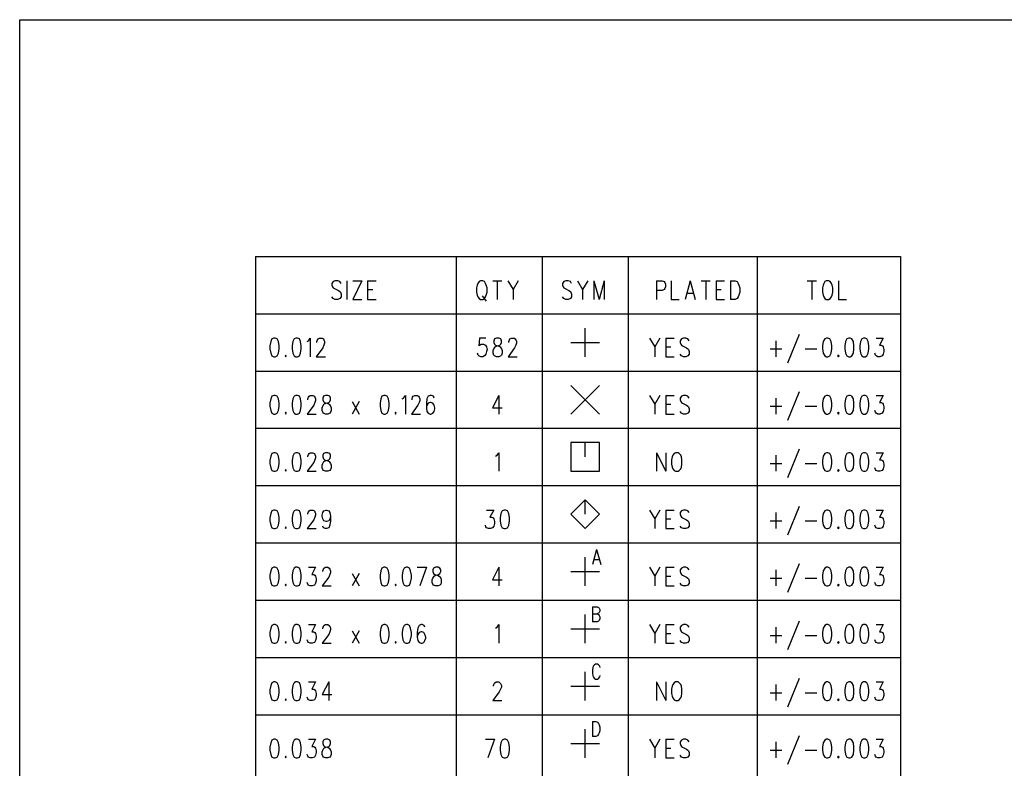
# Model space of a CAD drawing. Extents: x 11.9 to 28.1, y 10.8 to 21.2.
# Tile 4 of 26: x 11.9 to 16, y 18.1 to 21.2. Entities that reach past the tile are written whole.
import ezdxf

# ---------------------------------------------------------------- set-up
doc = ezdxf.new("R2010")
doc.units = 0
doc.header["$MEASUREMENT"] = 0
doc.layers.add('LAYNR1', color=2, linetype='Continuous')

msp = doc.modelspace()

# ---------------------------------------------------------------- linework, layer by layer
at = {"layer": 'LAYNR1'}
for points in [[(11.892, 21.199), (28.093, 21.199)], [(11.892, 10.799), (11.892, 21.199)], [(12.88, 20.208), (15.58, 20.208)], [(12.88, 20.208), (12.88, 15.168)], [(13.72, 20.208), (13.72, 15.168)], [(14.08, 20.208), (14.08, 15.168)], [(14.44, 20.208), (14.44, 15.168)], [(14.98, 20.208), (14.98, 15.168)], [(15.58, 20.208), (15.58, 15.168)], [(13.238, 20.095), (13.232, 20.103), (13.224, 20.106), (13.213, 20.106), (13.205, 20.103), (13.199, 20.095), (13.199, 20.088), (13.202, 20.08), (13.205, 20.076), (13.21, 20.073), (13.227, 20.065), (13.232, 20.061), (13.235, 20.058), (13.238, 20.05), (13.238, 20.039), (13.232, 20.031), (13.224, 20.028), (13.213, 20.028), (13.205, 20.031), (13.199, 20.039)], [(13.262, 20.106), (13.262, 20.028)], [(13.325, 20.106), (13.287, 20.028)], [(13.287, 20.106), (13.325, 20.106)], [(13.349, 20.106), (13.349, 20.028)], [(13.349, 20.106), (13.385, 20.106)], [(13.873, 20.106), (13.911, 20.106)], [(13.892, 20.106), (13.892, 20.028)], [(13.936, 20.106), (13.958, 20.069), (13.958, 20.028)], [(13.979, 20.106), (13.958, 20.069)], [(14.203, 20.095), (14.198, 20.103), (14.189, 20.106), (14.179, 20.106), (14.17, 20.103), (14.165, 20.095), (14.165, 20.088), (14.168, 20.08), (14.17, 20.076), (14.176, 20.073), (14.192, 20.065), (14.198, 20.061), (14.2, 20.058), (14.203, 20.05), (14.203, 20.039), (14.198, 20.031), (14.189, 20.028), (14.179, 20.028), (14.17, 20.031), (14.165, 20.039)], [(14.228, 20.106), (14.249, 20.069), (14.249, 20.028)], [(14.271, 20.106), (14.249, 20.069)], [(14.296, 20.106), (14.296, 20.028)], [(14.296, 20.106), (14.318, 20.028)], [(14.339, 20.106), (14.318, 20.028)], [(14.339, 20.106), (14.339, 20.028)], [(14.558, 20.106), (14.558, 20.028)], [(14.558, 20.106), (14.582, 20.106), (14.59, 20.103), (14.593, 20.099), (14.596, 20.091), (14.596, 20.08), (14.593, 20.073), (14.59, 20.069), (14.582, 20.065), (14.558, 20.065)], [(14.62, 20.106), (14.62, 20.028), (14.653, 20.028)], [(14.699, 20.106), (14.678, 20.028)], [(14.699, 20.106), (14.721, 20.028)], [(14.746, 20.106), (14.784, 20.106)], [(14.765, 20.106), (14.765, 20.028)], [(14.809, 20.106), (14.809, 20.028)], [(14.809, 20.106), (14.844, 20.106)], [(14.869, 20.106), (14.869, 20.028)], [(14.869, 20.106), (14.888, 20.106), (14.896, 20.103), (14.901, 20.095), (14.904, 20.088), (14.907, 20.076), (14.907, 20.058), (14.904, 20.046), (14.901, 20.039), (14.896, 20.031), (14.888, 20.028), (14.869, 20.028)], [(15.19, 20.106), (15.229, 20.106)], [(15.209, 20.106), (15.209, 20.028)], [(15.321, 20.106), (15.321, 20.028), (15.354, 20.028)], [(13.349, 20.069), (13.371, 20.069)], [(13.829, 20.043), (13.846, 20.02)], [(14.686, 20.054), (14.713, 20.054)], [(14.809, 20.069), (14.83, 20.069)], [(13.287, 20.028), (13.325, 20.028)], [(13.349, 20.028), (13.385, 20.028)], [(14.809, 20.028), (14.844, 20.028)], [(12.88, 19.968), (15.58, 19.968)], [(14.26, 19.788), (14.26, 19.908)], [(15.156, 19.881), (15.107, 19.761)], [(13.096, 19.851), (13.101, 19.855), (13.109, 19.866), (13.109, 19.788)], [(13.136, 19.848), (13.136, 19.851), (13.139, 19.859), (13.142, 19.863), (13.147, 19.866), (13.158, 19.866), (13.164, 19.863), (13.166, 19.859), (13.169, 19.851), (13.169, 19.844), (13.166, 19.836), (13.161, 19.825), (13.134, 19.788), (13.172, 19.788)], [(13.844, 19.866), (13.817, 19.866), (13.814, 19.833), (13.817, 19.836), (13.825, 19.84), (13.834, 19.84), (13.842, 19.836), (13.847, 19.829), (13.85, 19.818), (13.847, 19.81), (13.844, 19.799), (13.839, 19.791), (13.831, 19.788), (13.823, 19.788), (13.814, 19.791), (13.812, 19.795), (13.809, 19.803)], [(13.94, 19.848), (13.94, 19.851), (13.943, 19.859), (13.945, 19.863), (13.951, 19.866), (13.962, 19.866), (13.967, 19.863), (13.97, 19.859), (13.973, 19.851), (13.973, 19.844), (13.97, 19.836), (13.964, 19.825), (13.937, 19.788), (13.975, 19.788)], [(14.2, 19.848), (14.32, 19.848)], [(14.529, 19.866), (14.551, 19.829), (14.551, 19.788)], [(14.573, 19.866), (14.551, 19.829)], [(14.597, 19.866), (14.597, 19.788)], [(14.597, 19.866), (14.633, 19.866)], [(14.695, 19.855), (14.69, 19.863), (14.682, 19.866), (14.671, 19.866), (14.663, 19.863), (14.657, 19.855), (14.657, 19.848), (14.66, 19.84), (14.663, 19.836), (14.668, 19.833), (14.684, 19.825), (14.69, 19.821), (14.693, 19.818), (14.695, 19.81), (14.695, 19.799), (14.69, 19.791), (14.682, 19.788), (14.671, 19.788), (14.663, 19.791), (14.657, 19.799)], [(15.058, 19.855), (15.058, 19.788)], [(15.478, 19.866), (15.508, 19.866), (15.492, 19.836), (15.5, 19.836), (15.505, 19.833), (15.508, 19.829), (15.511, 19.818), (15.511, 19.81), (15.508, 19.799), (15.503, 19.791), (15.494, 19.788), (15.486, 19.788), (15.478, 19.791), (15.475, 19.795), (15.473, 19.803)], [(14.597, 19.829), (14.619, 19.829)], [(15.034, 19.821), (15.083, 19.821)], [(15.181, 19.821), (15.23, 19.821)], [(14.597, 19.788), (14.633, 19.788)], [(12.88, 19.728), (15.58, 19.728)], [(14.2, 19.548), (14.32, 19.668)], [(14.2, 19.668), (14.32, 19.548)], [(13.098, 19.608), (13.098, 19.611), (13.101, 19.619), (13.104, 19.623), (13.109, 19.626), (13.12, 19.626), (13.126, 19.623), (13.128, 19.619), (13.131, 19.611), (13.131, 19.604), (13.128, 19.596), (13.123, 19.585), (13.096, 19.548), (13.134, 19.548)], [(13.494, 19.611), (13.499, 19.615), (13.507, 19.626), (13.507, 19.548)], [(13.535, 19.608), (13.535, 19.611), (13.537, 19.619), (13.54, 19.623), (13.546, 19.626), (13.556, 19.626), (13.562, 19.623), (13.565, 19.619), (13.567, 19.611), (13.567, 19.604), (13.565, 19.596), (13.559, 19.585), (13.532, 19.548), (13.57, 19.548)], [(13.627, 19.615), (13.625, 19.623), (13.616, 19.626), (13.611, 19.626), (13.603, 19.623), (13.597, 19.611), (13.595, 19.593), (13.595, 19.574), (13.597, 19.559), (13.603, 19.551), (13.611, 19.548), (13.614, 19.548), (13.622, 19.551), (13.627, 19.559), (13.63, 19.57), (13.63, 19.574), (13.627, 19.585), (13.622, 19.593), (13.614, 19.596), (13.611, 19.596), (13.603, 19.593), (13.597, 19.585), (13.595, 19.574)], [(13.899, 19.626), (13.872, 19.574), (13.913, 19.574)], [(13.899, 19.626), (13.899, 19.548)], [(14.529, 19.626), (14.551, 19.589), (14.551, 19.548)], [(14.573, 19.626), (14.551, 19.589)], [(14.597, 19.626), (14.597, 19.548)], [(14.597, 19.626), (14.633, 19.626)], [(14.695, 19.615), (14.69, 19.623), (14.682, 19.626), (14.671, 19.626), (14.663, 19.623), (14.657, 19.615), (14.657, 19.608), (14.66, 19.6), (14.663, 19.596), (14.668, 19.593), (14.684, 19.585), (14.69, 19.581), (14.693, 19.578), (14.695, 19.57), (14.695, 19.559), (14.69, 19.551), (14.682, 19.548), (14.671, 19.548), (14.663, 19.551), (14.657, 19.559)], [(15.156, 19.641), (15.107, 19.521)], [(15.478, 19.626), (15.508, 19.626), (15.492, 19.596), (15.5, 19.596), (15.505, 19.593), (15.508, 19.589), (15.511, 19.578), (15.511, 19.57), (15.508, 19.559), (15.503, 19.551), (15.494, 19.548), (15.486, 19.548), (15.478, 19.551), (15.475, 19.555), (15.473, 19.563)], [(13.284, 19.6), (13.314, 19.548)], [(13.314, 19.6), (13.284, 19.548)], [(14.597, 19.589), (14.619, 19.589)], [(15.058, 19.615), (15.058, 19.548)], [(14.597, 19.548), (14.633, 19.548)], [(15.034, 19.581), (15.083, 19.581)], [(15.181, 19.581), (15.23, 19.581)], [(12.88, 19.488), (15.58, 19.488)], [(14.26, 19.368), (14.26, 19.428)], [(13.098, 19.368), (13.098, 19.371), (13.101, 19.379), (13.104, 19.383), (13.109, 19.386), (13.12, 19.386), (13.126, 19.383), (13.128, 19.379), (13.131, 19.371), (13.131, 19.364), (13.128, 19.356), (13.123, 19.345), (13.096, 19.308), (13.134, 19.308)], [(13.885, 19.371), (13.891, 19.375), (13.899, 19.386), (13.899, 19.308)], [(14.559, 19.386), (14.559, 19.308)], [(14.559, 19.386), (14.597, 19.308)], [(14.597, 19.386), (14.597, 19.308)], [(15.156, 19.401), (15.107, 19.281)], [(15.478, 19.386), (15.508, 19.386), (15.492, 19.356), (15.5, 19.356), (15.505, 19.353), (15.508, 19.349), (15.511, 19.338), (15.511, 19.33), (15.508, 19.319), (15.503, 19.311), (15.494, 19.308), (15.486, 19.308), (15.478, 19.311), (15.475, 19.315), (15.473, 19.323)], [(15.034, 19.341), (15.083, 19.341)], [(15.058, 19.375), (15.058, 19.308)], [(15.181, 19.341), (15.23, 19.341)], [(12.88, 19.248), (15.58, 19.248)], [(14.26, 19.128), (14.26, 19.188)], [(13.098, 19.128), (13.098, 19.131), (13.101, 19.139), (13.104, 19.143), (13.109, 19.146), (13.12, 19.146), (13.126, 19.143), (13.128, 19.139), (13.131, 19.131), (13.131, 19.124), (13.128, 19.116), (13.123, 19.105), (13.096, 19.068), (13.134, 19.068)], [(13.194, 19.12), (13.191, 19.109), (13.186, 19.101), (13.177, 19.098), (13.175, 19.098), (13.166, 19.101), (13.161, 19.109), (13.158, 19.12), (13.158, 19.124), (13.161, 19.135), (13.166, 19.143), (13.175, 19.146), (13.177, 19.146), (13.186, 19.143), (13.191, 19.135), (13.194, 19.12), (13.194, 19.101), (13.191, 19.083), (13.186, 19.071), (13.177, 19.068), (13.172, 19.068), (13.164, 19.071), (13.161, 19.079)], [(13.847, 19.146), (13.877, 19.146), (13.861, 19.116), (13.869, 19.116), (13.874, 19.113), (13.877, 19.109), (13.88, 19.098), (13.88, 19.09), (13.877, 19.079), (13.872, 19.071), (13.864, 19.068), (13.855, 19.068), (13.847, 19.071), (13.844, 19.075), (13.842, 19.083)], [(14.529, 19.146), (14.551, 19.109), (14.551, 19.068)], [(14.573, 19.146), (14.551, 19.109)], [(14.597, 19.146), (14.597, 19.068)], [(14.597, 19.146), (14.633, 19.146)], [(14.695, 19.135), (14.69, 19.143), (14.682, 19.146), (14.671, 19.146), (14.663, 19.143), (14.657, 19.135), (14.657, 19.128), (14.66, 19.12), (14.663, 19.116), (14.668, 19.113), (14.684, 19.105), (14.69, 19.101), (14.693, 19.098), (14.695, 19.09), (14.695, 19.079), (14.69, 19.071), (14.682, 19.068), (14.671, 19.068), (14.663, 19.071), (14.657, 19.079)], [(15.058, 19.135), (15.058, 19.068)], [(15.156, 19.161), (15.107, 19.041)], [(15.478, 19.146), (15.508, 19.146), (15.492, 19.116), (15.5, 19.116), (15.505, 19.113), (15.508, 19.109), (15.511, 19.098), (15.511, 19.09), (15.508, 19.079), (15.503, 19.071), (15.494, 19.068), (15.486, 19.068), (15.478, 19.071), (15.475, 19.075), (15.473, 19.083)], [(14.597, 19.109), (14.619, 19.109)], [(15.034, 19.101), (15.083, 19.101)], [(15.181, 19.101), (15.23, 19.101)], [(14.597, 19.068), (14.633, 19.068)], [(12.88, 19.008), (15.58, 19.008)], [(14.308, 18.981), (14.29, 18.918)], [(14.308, 18.981), (14.325, 18.918)], [(14.26, 18.828), (14.26, 18.948)], [(14.297, 18.939), (14.318, 18.939)], [(13.101, 18.906), (13.131, 18.906), (13.115, 18.876), (13.123, 18.876), (13.128, 18.873), (13.131, 18.869), (13.134, 18.858), (13.134, 18.85), (13.131, 18.839), (13.126, 18.831), (13.117, 18.828), (13.109, 18.828), (13.101, 18.831), (13.098, 18.835), (13.096, 18.843)], [(13.161, 18.888), (13.161, 18.891), (13.164, 18.899), (13.166, 18.903), (13.172, 18.906), (13.183, 18.906), (13.188, 18.903), (13.191, 18.899), (13.194, 18.891), (13.194, 18.884), (13.191, 18.876), (13.186, 18.865), (13.158, 18.828), (13.196, 18.828)], [(13.556, 18.906), (13.595, 18.906)], [(13.595, 18.906), (13.567, 18.828)], [(13.899, 18.906), (13.872, 18.854), (13.913, 18.854)], [(13.899, 18.906), (13.899, 18.828)], [(14.2, 18.888), (14.32, 18.888)], [(14.529, 18.906), (14.551, 18.869), (14.551, 18.828)], [(14.573, 18.906), (14.551, 18.869)], [(14.597, 18.906), (14.597, 18.828)], [(14.597, 18.906), (14.633, 18.906)], [(14.695, 18.895), (14.69, 18.903), (14.682, 18.906), (14.671, 18.906), (14.663, 18.903), (14.657, 18.895), (14.657, 18.888), (14.66, 18.88), (14.663, 18.876), (14.668, 18.873), (14.684, 18.865), (14.69, 18.861), (14.693, 18.858), (14.695, 18.85), (14.695, 18.839), (14.69, 18.831), (14.682, 18.828), (14.671, 18.828), (14.663, 18.831), (14.657, 18.839)], [(15.058, 18.895), (15.058, 18.828)], [(15.156, 18.921), (15.107, 18.801)], [(15.478, 18.906), (15.508, 18.906), (15.492, 18.876), (15.5, 18.876), (15.505, 18.873), (15.508, 18.869), (15.511, 18.858), (15.511, 18.85), (15.508, 18.839), (15.503, 18.831), (15.494, 18.828), (15.486, 18.828), (15.478, 18.831), (15.475, 18.835), (15.473, 18.843)], [(13.284, 18.88), (13.314, 18.828)], [(13.314, 18.88), (13.284, 18.828)], [(14.597, 18.869), (14.619, 18.869)], [(15.034, 18.861), (15.083, 18.861)], [(15.181, 18.861), (15.23, 18.861)], [(14.597, 18.828), (14.633, 18.828)], [(12.88, 18.768), (15.58, 18.768)], [(14.29, 18.741), (14.29, 18.678)], [(14.29, 18.741), (14.31, 18.741), (14.316, 18.738), (14.318, 18.735), (14.321, 18.729), (14.321, 18.723), (14.318, 18.717), (14.316, 18.714), (14.31, 18.711)], [(14.26, 18.588), (14.26, 18.708)], [(14.29, 18.711), (14.31, 18.711), (14.316, 18.708), (14.318, 18.705), (14.321, 18.699), (14.321, 18.69), (14.318, 18.684), (14.316, 18.681), (14.31, 18.678), (14.29, 18.678)], [(15.156, 18.681), (15.107, 18.561)], [(13.101, 18.666), (13.131, 18.666), (13.115, 18.636), (13.123, 18.636), (13.128, 18.633), (13.131, 18.629), (13.134, 18.618), (13.134, 18.61), (13.131, 18.599), (13.126, 18.591), (13.117, 18.588), (13.109, 18.588), (13.101, 18.591), (13.098, 18.595), (13.096, 18.603)], [(13.161, 18.648), (13.161, 18.651), (13.164, 18.659), (13.166, 18.663), (13.172, 18.666), (13.183, 18.666), (13.188, 18.663), (13.191, 18.659), (13.194, 18.651), (13.194, 18.644), (13.191, 18.636), (13.186, 18.625), (13.158, 18.588), (13.196, 18.588)], [(13.284, 18.64), (13.314, 18.588)], [(13.314, 18.64), (13.284, 18.588)], [(13.589, 18.655), (13.586, 18.663), (13.578, 18.666), (13.573, 18.666), (13.565, 18.663), (13.559, 18.651), (13.556, 18.633), (13.556, 18.614), (13.559, 18.599), (13.565, 18.591), (13.573, 18.588), (13.576, 18.588), (13.584, 18.591), (13.589, 18.599), (13.592, 18.61), (13.592, 18.614), (13.589, 18.625), (13.584, 18.633), (13.576, 18.636), (13.573, 18.636), (13.565, 18.633), (13.559, 18.625), (13.556, 18.614)], [(13.885, 18.651), (13.891, 18.655), (13.899, 18.666), (13.899, 18.588)], [(14.2, 18.648), (14.32, 18.648)], [(14.529, 18.666), (14.551, 18.629), (14.551, 18.588)], [(14.573, 18.666), (14.551, 18.629)], [(14.597, 18.666), (14.597, 18.588)], [(14.597, 18.666), (14.633, 18.666)], [(14.695, 18.655), (14.69, 18.663), (14.682, 18.666), (14.671, 18.666), (14.663, 18.663), (14.657, 18.655), (14.657, 18.648), (14.66, 18.64), (14.663, 18.636), (14.668, 18.633), (14.684, 18.625), (14.69, 18.621), (14.693, 18.618), (14.695, 18.61), (14.695, 18.599), (14.69, 18.591), (14.682, 18.588), (14.671, 18.588), (14.663, 18.591), (14.657, 18.599)], [(15.058, 18.655), (15.058, 18.588)], [(15.478, 18.666), (15.508, 18.666), (15.492, 18.636), (15.5, 18.636), (15.505, 18.633), (15.508, 18.629), (15.511, 18.618), (15.511, 18.61), (15.508, 18.599), (15.503, 18.591), (15.494, 18.588), (15.486, 18.588), (15.478, 18.591), (15.475, 18.595), (15.473, 18.603)], [(14.597, 18.629), (14.619, 18.629)], [(15.034, 18.621), (15.083, 18.621)], [(15.181, 18.621), (15.23, 18.621)], [(14.597, 18.588), (14.633, 18.588)], [(12.88, 18.528), (15.58, 18.528)], [(14.323, 18.486), (14.321, 18.492), (14.316, 18.498), (14.312, 18.501), (14.303, 18.501), (14.299, 18.498), (14.294, 18.492), (14.292, 18.486), (14.29, 18.477), (14.29, 18.462), (14.292, 18.453), (14.294, 18.447), (14.299, 18.441), (14.303, 18.438), (14.312, 18.438), (14.316, 18.441), (14.321, 18.447), (14.323, 18.453)], [(14.26, 18.348), (14.26, 18.468)], [(15.156, 18.441), (15.107, 18.321)], [(13.101, 18.426), (13.131, 18.426), (13.115, 18.396), (13.123, 18.396), (13.128, 18.393), (13.131, 18.389), (13.134, 18.378), (13.134, 18.37), (13.131, 18.359), (13.126, 18.351), (13.117, 18.348), (13.109, 18.348), (13.101, 18.351), (13.098, 18.355), (13.096, 18.363)], [(13.186, 18.426), (13.158, 18.374), (13.199, 18.374)], [(13.186, 18.426), (13.186, 18.348)], [(13.876, 18.408), (13.876, 18.411), (13.879, 18.419), (13.881, 18.423), (13.887, 18.426), (13.898, 18.426), (13.903, 18.423), (13.906, 18.419), (13.909, 18.411), (13.909, 18.404), (13.906, 18.396), (13.9, 18.385), (13.873, 18.348), (13.911, 18.348)], [(14.2, 18.408), (14.32, 18.408)], [(14.559, 18.426), (14.559, 18.348)], [(14.559, 18.426), (14.597, 18.348)], [(14.597, 18.426), (14.597, 18.348)], [(15.058, 18.415), (15.058, 18.348)], [(15.478, 18.426), (15.508, 18.426), (15.492, 18.396), (15.5, 18.396), (15.505, 18.393), (15.508, 18.389), (15.511, 18.378), (15.511, 18.37), (15.508, 18.359), (15.503, 18.351), (15.494, 18.348), (15.486, 18.348), (15.478, 18.351), (15.475, 18.355), (15.473, 18.363)], [(15.034, 18.381), (15.083, 18.381)], [(15.181, 18.381), (15.23, 18.381)], [(12.88, 18.288), (15.58, 18.288)], [(14.26, 18.108), (14.26, 18.228)], [(14.29, 18.261), (14.29, 18.198)], [(14.29, 18.261), (14.305, 18.261), (14.312, 18.258), (14.316, 18.252), (14.318, 18.246), (14.321, 18.237), (14.321, 18.222), (14.318, 18.213), (14.316, 18.207), (14.312, 18.201), (14.305, 18.198), (14.29, 18.198)], [(13.101, 18.186), (13.131, 18.186), (13.115, 18.156), (13.123, 18.156), (13.128, 18.153), (13.131, 18.149), (13.134, 18.138), (13.134, 18.13), (13.131, 18.119), (13.126, 18.111), (13.117, 18.108), (13.109, 18.108), (13.101, 18.111), (13.098, 18.115), (13.096, 18.123)], [(13.842, 18.186), (13.88, 18.186)], [(13.88, 18.186), (13.853, 18.108)], [(14.529, 18.186), (14.551, 18.149), (14.551, 18.108)], [(14.573, 18.186), (14.551, 18.149)], [(14.597, 18.186), (14.597, 18.108)], [(14.597, 18.186), (14.633, 18.186)], [(14.695, 18.175), (14.69, 18.183), (14.682, 18.186), (14.671, 18.186), (14.663, 18.183), (14.657, 18.175), (14.657, 18.168), (14.66, 18.16), (14.663, 18.156), (14.668, 18.153), (14.684, 18.145), (14.69, 18.141), (14.693, 18.138), (14.695, 18.13), (14.695, 18.119), (14.69, 18.111), (14.682, 18.108), (14.671, 18.108), (14.663, 18.111), (14.657, 18.119)], [(15.156, 18.201), (15.107, 18.081)], [(15.478, 18.186), (15.508, 18.186), (15.492, 18.156), (15.5, 18.156), (15.505, 18.153), (15.508, 18.149), (15.511, 18.138), (15.511, 18.13), (15.508, 18.119), (15.503, 18.111), (15.494, 18.108), (15.486, 18.108), (15.478, 18.111), (15.475, 18.115), (15.473, 18.123)], [(14.2, 18.168), (14.32, 18.168)], [(14.597, 18.149), (14.619, 18.149)], [(15.058, 18.175), (15.058, 18.108)], [(14.597, 18.108), (14.633, 18.108)], [(15.034, 18.141), (15.083, 18.141)], [(15.181, 18.141), (15.23, 18.141)]]:
    msp.add_lwpolyline(points, dxfattribs=at)
for points in [[(13.821, 20.106), (13.816, 20.103), (13.81, 20.095), (13.808, 20.088), (13.805, 20.076), (13.805, 20.058), (13.808, 20.046), (13.81, 20.039), (13.816, 20.031), (13.821, 20.028), (13.832, 20.028), (13.838, 20.031), (13.843, 20.039), (13.846, 20.046), (13.849, 20.058), (13.849, 20.076), (13.846, 20.088), (13.843, 20.095), (13.838, 20.103), (13.832, 20.106), (13.821, 20.106)], [(15.269, 20.106), (15.264, 20.103), (15.259, 20.095), (15.256, 20.088), (15.253, 20.076), (15.253, 20.058), (15.256, 20.046), (15.259, 20.039), (15.264, 20.031), (15.269, 20.028), (15.28, 20.028), (15.286, 20.031), (15.291, 20.039), (15.294, 20.046), (15.297, 20.058), (15.297, 20.076), (15.294, 20.088), (15.291, 20.095), (15.286, 20.103), (15.28, 20.106), (15.269, 20.106)], [(12.956, 19.866), (12.948, 19.863), (12.943, 19.851), (12.94, 19.833), (12.94, 19.821), (12.943, 19.803), (12.948, 19.791), (12.956, 19.788), (12.962, 19.788), (12.97, 19.791), (12.976, 19.803), (12.978, 19.821), (12.978, 19.833), (12.976, 19.851), (12.97, 19.863), (12.962, 19.866), (12.956, 19.866)], [(13.049, 19.866), (13.041, 19.863), (13.036, 19.851), (13.033, 19.833), (13.033, 19.821), (13.036, 19.803), (13.041, 19.791), (13.049, 19.788), (13.055, 19.788), (13.063, 19.791), (13.068, 19.803), (13.071, 19.821), (13.071, 19.833), (13.068, 19.851), (13.063, 19.863), (13.055, 19.866), (13.049, 19.866)], [(13.888, 19.866), (13.88, 19.863), (13.877, 19.855), (13.877, 19.848), (13.88, 19.84), (13.885, 19.836), (13.896, 19.833), (13.904, 19.829), (13.91, 19.821), (13.913, 19.814), (13.913, 19.803), (13.91, 19.795), (13.907, 19.791), (13.899, 19.788), (13.888, 19.788), (13.88, 19.791), (13.877, 19.795), (13.874, 19.803), (13.874, 19.814), (13.877, 19.821), (13.883, 19.829), (13.891, 19.833), (13.902, 19.836), (13.907, 19.84), (13.91, 19.848), (13.91, 19.855), (13.907, 19.863), (13.899, 19.866), (13.888, 19.866)], [(15.271, 19.866), (15.263, 19.863), (15.257, 19.851), (15.254, 19.833), (15.254, 19.821), (15.257, 19.803), (15.263, 19.791), (15.271, 19.788), (15.276, 19.788), (15.284, 19.791), (15.29, 19.803), (15.293, 19.821), (15.293, 19.833), (15.29, 19.851), (15.284, 19.863), (15.276, 19.866), (15.271, 19.866)], [(15.364, 19.866), (15.355, 19.863), (15.35, 19.851), (15.347, 19.833), (15.347, 19.821), (15.35, 19.803), (15.355, 19.791), (15.364, 19.788), (15.369, 19.788), (15.377, 19.791), (15.383, 19.803), (15.385, 19.821), (15.385, 19.833), (15.383, 19.851), (15.377, 19.863), (15.369, 19.866), (15.364, 19.866)], [(15.426, 19.866), (15.418, 19.863), (15.413, 19.851), (15.41, 19.833), (15.41, 19.821), (15.413, 19.803), (15.418, 19.791), (15.426, 19.788), (15.432, 19.788), (15.44, 19.791), (15.445, 19.803), (15.448, 19.821), (15.448, 19.833), (15.445, 19.851), (15.44, 19.863), (15.432, 19.866), (15.426, 19.866)], [(13.006, 19.795), (13.003, 19.791), (13.006, 19.788), (13.008, 19.791), (13.006, 19.795)], [(15.32, 19.795), (15.317, 19.791), (15.32, 19.788), (15.323, 19.791), (15.32, 19.795)], [(12.956, 19.626), (12.948, 19.623), (12.943, 19.611), (12.94, 19.593), (12.94, 19.581), (12.943, 19.563), (12.948, 19.551), (12.956, 19.548), (12.962, 19.548), (12.97, 19.551), (12.976, 19.563), (12.978, 19.581), (12.978, 19.593), (12.976, 19.611), (12.97, 19.623), (12.962, 19.626), (12.956, 19.626)], [(13.049, 19.626), (13.041, 19.623), (13.036, 19.611), (13.033, 19.593), (13.033, 19.581), (13.036, 19.563), (13.041, 19.551), (13.049, 19.548), (13.055, 19.548), (13.063, 19.551), (13.068, 19.563), (13.071, 19.581), (13.071, 19.593), (13.068, 19.611), (13.063, 19.623), (13.055, 19.626), (13.049, 19.626)], [(13.172, 19.626), (13.164, 19.623), (13.161, 19.615), (13.161, 19.608), (13.164, 19.6), (13.169, 19.596), (13.18, 19.593), (13.188, 19.589), (13.194, 19.581), (13.196, 19.574), (13.196, 19.563), (13.194, 19.555), (13.191, 19.551), (13.183, 19.548), (13.172, 19.548), (13.164, 19.551), (13.161, 19.555), (13.158, 19.563), (13.158, 19.574), (13.161, 19.581), (13.166, 19.589), (13.175, 19.593), (13.186, 19.596), (13.191, 19.6), (13.194, 19.608), (13.194, 19.615), (13.191, 19.623), (13.183, 19.626), (13.172, 19.626)], [(13.417, 19.626), (13.409, 19.623), (13.404, 19.611), (13.401, 19.593), (13.401, 19.581), (13.404, 19.563), (13.409, 19.551), (13.417, 19.548), (13.423, 19.548), (13.431, 19.551), (13.436, 19.563), (13.439, 19.581), (13.439, 19.593), (13.436, 19.611), (13.431, 19.623), (13.423, 19.626), (13.417, 19.626)], [(15.271, 19.626), (15.263, 19.623), (15.257, 19.611), (15.254, 19.593), (15.254, 19.581), (15.257, 19.563), (15.263, 19.551), (15.271, 19.548), (15.276, 19.548), (15.284, 19.551), (15.29, 19.563), (15.293, 19.581), (15.293, 19.593), (15.29, 19.611), (15.284, 19.623), (15.276, 19.626), (15.271, 19.626)], [(15.364, 19.626), (15.355, 19.623), (15.35, 19.611), (15.347, 19.593), (15.347, 19.581), (15.35, 19.563), (15.355, 19.551), (15.364, 19.548), (15.369, 19.548), (15.377, 19.551), (15.383, 19.563), (15.385, 19.581), (15.385, 19.593), (15.383, 19.611), (15.377, 19.623), (15.369, 19.626), (15.364, 19.626)], [(15.426, 19.626), (15.418, 19.623), (15.413, 19.611), (15.41, 19.593), (15.41, 19.581), (15.413, 19.563), (15.418, 19.551), (15.426, 19.548), (15.432, 19.548), (15.44, 19.551), (15.445, 19.563), (15.448, 19.581), (15.448, 19.593), (15.445, 19.611), (15.44, 19.623), (15.432, 19.626), (15.426, 19.626)], [(13.006, 19.555), (13.003, 19.551), (13.006, 19.548), (13.008, 19.551), (13.006, 19.555)], [(13.466, 19.555), (13.464, 19.551), (13.466, 19.548), (13.469, 19.551), (13.466, 19.555)], [(15.32, 19.555), (15.317, 19.551), (15.32, 19.548), (15.323, 19.551), (15.32, 19.555)], [(14.2, 19.308), (14.32, 19.308), (14.32, 19.428), (14.2, 19.428), (14.2, 19.308)], [(12.956, 19.386), (12.948, 19.383), (12.943, 19.371), (12.94, 19.353), (12.94, 19.341), (12.943, 19.323), (12.948, 19.311), (12.956, 19.308), (12.962, 19.308), (12.97, 19.311), (12.976, 19.323), (12.978, 19.341), (12.978, 19.353), (12.976, 19.371), (12.97, 19.383), (12.962, 19.386), (12.956, 19.386)], [(13.049, 19.386), (13.041, 19.383), (13.036, 19.371), (13.033, 19.353), (13.033, 19.341), (13.036, 19.323), (13.041, 19.311), (13.049, 19.308), (13.055, 19.308), (13.063, 19.311), (13.068, 19.323), (13.071, 19.341), (13.071, 19.353), (13.068, 19.371), (13.063, 19.383), (13.055, 19.386), (13.049, 19.386)], [(13.172, 19.386), (13.164, 19.383), (13.161, 19.375), (13.161, 19.368), (13.164, 19.36), (13.169, 19.356), (13.18, 19.353), (13.188, 19.349), (13.194, 19.341), (13.196, 19.334), (13.196, 19.323), (13.194, 19.315), (13.191, 19.311), (13.183, 19.308), (13.172, 19.308), (13.164, 19.311), (13.161, 19.315), (13.158, 19.323), (13.158, 19.334), (13.161, 19.341), (13.166, 19.349), (13.175, 19.353), (13.186, 19.356), (13.191, 19.36), (13.194, 19.368), (13.194, 19.375), (13.191, 19.383), (13.183, 19.386), (13.172, 19.386)], [(14.638, 19.386), (14.633, 19.383), (14.627, 19.375), (14.624, 19.368), (14.622, 19.356), (14.622, 19.338), (14.624, 19.326), (14.627, 19.319), (14.633, 19.311), (14.638, 19.308), (14.649, 19.308), (14.654, 19.311), (14.66, 19.319), (14.663, 19.326), (14.665, 19.338), (14.665, 19.356), (14.663, 19.368), (14.66, 19.375), (14.654, 19.383), (14.649, 19.386), (14.638, 19.386)], [(15.271, 19.386), (15.263, 19.383), (15.257, 19.371), (15.254, 19.353), (15.254, 19.341), (15.257, 19.323), (15.263, 19.311), (15.271, 19.308), (15.276, 19.308), (15.284, 19.311), (15.29, 19.323), (15.293, 19.341), (15.293, 19.353), (15.29, 19.371), (15.284, 19.383), (15.276, 19.386), (15.271, 19.386)], [(15.364, 19.386), (15.355, 19.383), (15.35, 19.371), (15.347, 19.353), (15.347, 19.341), (15.35, 19.323), (15.355, 19.311), (15.364, 19.308), (15.369, 19.308), (15.377, 19.311), (15.383, 19.323), (15.385, 19.341), (15.385, 19.353), (15.383, 19.371), (15.377, 19.383), (15.369, 19.386), (15.364, 19.386)], [(15.426, 19.386), (15.418, 19.383), (15.413, 19.371), (15.41, 19.353), (15.41, 19.341), (15.413, 19.323), (15.418, 19.311), (15.426, 19.308), (15.432, 19.308), (15.44, 19.311), (15.445, 19.323), (15.448, 19.341), (15.448, 19.353), (15.445, 19.371), (15.44, 19.383), (15.432, 19.386), (15.426, 19.386)], [(13.006, 19.315), (13.003, 19.311), (13.006, 19.308), (13.008, 19.311), (13.006, 19.315)], [(15.32, 19.315), (15.317, 19.311), (15.32, 19.308), (15.323, 19.311), (15.32, 19.315)], [(14.26, 19.068), (14.32, 19.128), (14.26, 19.188), (14.2, 19.128), (14.26, 19.068)], [(12.956, 19.146), (12.948, 19.143), (12.943, 19.131), (12.94, 19.113), (12.94, 19.101), (12.943, 19.083), (12.948, 19.071), (12.956, 19.068), (12.962, 19.068), (12.97, 19.071), (12.976, 19.083), (12.978, 19.101), (12.978, 19.113), (12.976, 19.131), (12.97, 19.143), (12.962, 19.146), (12.956, 19.146)], [(13.049, 19.146), (13.041, 19.143), (13.036, 19.131), (13.033, 19.113), (13.033, 19.101), (13.036, 19.083), (13.041, 19.071), (13.049, 19.068), (13.055, 19.068), (13.063, 19.071), (13.068, 19.083), (13.071, 19.101), (13.071, 19.113), (13.068, 19.131), (13.063, 19.143), (13.055, 19.146), (13.049, 19.146)], [(13.921, 19.146), (13.913, 19.143), (13.907, 19.131), (13.904, 19.113), (13.904, 19.101), (13.907, 19.083), (13.913, 19.071), (13.921, 19.068), (13.926, 19.068), (13.934, 19.071), (13.94, 19.083), (13.943, 19.101), (13.943, 19.113), (13.94, 19.131), (13.934, 19.143), (13.926, 19.146), (13.921, 19.146)], [(15.271, 19.146), (15.263, 19.143), (15.257, 19.131), (15.254, 19.113), (15.254, 19.101), (15.257, 19.083), (15.263, 19.071), (15.271, 19.068), (15.276, 19.068), (15.284, 19.071), (15.29, 19.083), (15.293, 19.101), (15.293, 19.113), (15.29, 19.131), (15.284, 19.143), (15.276, 19.146), (15.271, 19.146)], [(15.364, 19.146), (15.355, 19.143), (15.35, 19.131), (15.347, 19.113), (15.347, 19.101), (15.35, 19.083), (15.355, 19.071), (15.364, 19.068), (15.369, 19.068), (15.377, 19.071), (15.383, 19.083), (15.385, 19.101), (15.385, 19.113), (15.383, 19.131), (15.377, 19.143), (15.369, 19.146), (15.364, 19.146)], [(15.426, 19.146), (15.418, 19.143), (15.413, 19.131), (15.41, 19.113), (15.41, 19.101), (15.413, 19.083), (15.418, 19.071), (15.426, 19.068), (15.432, 19.068), (15.44, 19.071), (15.445, 19.083), (15.448, 19.101), (15.448, 19.113), (15.445, 19.131), (15.44, 19.143), (15.432, 19.146), (15.426, 19.146)], [(13.006, 19.075), (13.003, 19.071), (13.006, 19.068), (13.008, 19.071), (13.006, 19.075)], [(15.32, 19.075), (15.317, 19.071), (15.32, 19.068), (15.323, 19.071), (15.32, 19.075)], [(12.956, 18.906), (12.948, 18.903), (12.943, 18.891), (12.94, 18.873), (12.94, 18.861), (12.943, 18.843), (12.948, 18.831), (12.956, 18.828), (12.962, 18.828), (12.97, 18.831), (12.976, 18.843), (12.978, 18.861), (12.978, 18.873), (12.976, 18.891), (12.97, 18.903), (12.962, 18.906), (12.956, 18.906)], [(13.049, 18.906), (13.041, 18.903), (13.036, 18.891), (13.033, 18.873), (13.033, 18.861), (13.036, 18.843), (13.041, 18.831), (13.049, 18.828), (13.055, 18.828), (13.063, 18.831), (13.068, 18.843), (13.071, 18.861), (13.071, 18.873), (13.068, 18.891), (13.063, 18.903), (13.055, 18.906), (13.049, 18.906)], [(13.417, 18.906), (13.409, 18.903), (13.404, 18.891), (13.401, 18.873), (13.401, 18.861), (13.404, 18.843), (13.409, 18.831), (13.417, 18.828), (13.423, 18.828), (13.431, 18.831), (13.436, 18.843), (13.439, 18.861), (13.439, 18.873), (13.436, 18.891), (13.431, 18.903), (13.423, 18.906), (13.417, 18.906)], [(13.51, 18.906), (13.502, 18.903), (13.496, 18.891), (13.494, 18.873), (13.494, 18.861), (13.496, 18.843), (13.502, 18.831), (13.51, 18.828), (13.516, 18.828), (13.524, 18.831), (13.529, 18.843), (13.532, 18.861), (13.532, 18.873), (13.529, 18.891), (13.524, 18.903), (13.516, 18.906), (13.51, 18.906)], [(13.633, 18.906), (13.625, 18.903), (13.622, 18.895), (13.622, 18.888), (13.625, 18.88), (13.63, 18.876), (13.641, 18.873), (13.649, 18.869), (13.655, 18.861), (13.657, 18.854), (13.657, 18.843), (13.655, 18.835), (13.652, 18.831), (13.644, 18.828), (13.633, 18.828), (13.625, 18.831), (13.622, 18.835), (13.619, 18.843), (13.619, 18.854), (13.622, 18.861), (13.627, 18.869), (13.636, 18.873), (13.646, 18.876), (13.652, 18.88), (13.655, 18.888), (13.655, 18.895), (13.652, 18.903), (13.644, 18.906), (13.633, 18.906)], [(15.271, 18.906), (15.263, 18.903), (15.257, 18.891), (15.254, 18.873), (15.254, 18.861), (15.257, 18.843), (15.263, 18.831), (15.271, 18.828), (15.276, 18.828), (15.284, 18.831), (15.29, 18.843), (15.293, 18.861), (15.293, 18.873), (15.29, 18.891), (15.284, 18.903), (15.276, 18.906), (15.271, 18.906)], [(15.364, 18.906), (15.355, 18.903), (15.35, 18.891), (15.347, 18.873), (15.347, 18.861), (15.35, 18.843), (15.355, 18.831), (15.364, 18.828), (15.369, 18.828), (15.377, 18.831), (15.383, 18.843), (15.385, 18.861), (15.385, 18.873), (15.383, 18.891), (15.377, 18.903), (15.369, 18.906), (15.364, 18.906)], [(15.426, 18.906), (15.418, 18.903), (15.413, 18.891), (15.41, 18.873), (15.41, 18.861), (15.413, 18.843), (15.418, 18.831), (15.426, 18.828), (15.432, 18.828), (15.44, 18.831), (15.445, 18.843), (15.448, 18.861), (15.448, 18.873), (15.445, 18.891), (15.44, 18.903), (15.432, 18.906), (15.426, 18.906)], [(13.006, 18.835), (13.003, 18.831), (13.006, 18.828), (13.008, 18.831), (13.006, 18.835)], [(13.466, 18.835), (13.464, 18.831), (13.466, 18.828), (13.469, 18.831), (13.466, 18.835)], [(15.32, 18.835), (15.317, 18.831), (15.32, 18.828), (15.323, 18.831), (15.32, 18.835)], [(12.956, 18.666), (12.948, 18.663), (12.943, 18.651), (12.94, 18.633), (12.94, 18.621), (12.943, 18.603), (12.948, 18.591), (12.956, 18.588), (12.962, 18.588), (12.97, 18.591), (12.976, 18.603), (12.978, 18.621), (12.978, 18.633), (12.976, 18.651), (12.97, 18.663), (12.962, 18.666), (12.956, 18.666)], [(13.049, 18.666), (13.041, 18.663), (13.036, 18.651), (13.033, 18.633), (13.033, 18.621), (13.036, 18.603), (13.041, 18.591), (13.049, 18.588), (13.055, 18.588), (13.063, 18.591), (13.068, 18.603), (13.071, 18.621), (13.071, 18.633), (13.068, 18.651), (13.063, 18.663), (13.055, 18.666), (13.049, 18.666)], [(13.417, 18.666), (13.409, 18.663), (13.404, 18.651), (13.401, 18.633), (13.401, 18.621), (13.404, 18.603), (13.409, 18.591), (13.417, 18.588), (13.423, 18.588), (13.431, 18.591), (13.436, 18.603), (13.439, 18.621), (13.439, 18.633), (13.436, 18.651), (13.431, 18.663), (13.423, 18.666), (13.417, 18.666)], [(13.51, 18.666), (13.502, 18.663), (13.496, 18.651), (13.494, 18.633), (13.494, 18.621), (13.496, 18.603), (13.502, 18.591), (13.51, 18.588), (13.516, 18.588), (13.524, 18.591), (13.529, 18.603), (13.532, 18.621), (13.532, 18.633), (13.529, 18.651), (13.524, 18.663), (13.516, 18.666), (13.51, 18.666)], [(15.271, 18.666), (15.263, 18.663), (15.257, 18.651), (15.254, 18.633), (15.254, 18.621), (15.257, 18.603), (15.263, 18.591), (15.271, 18.588), (15.276, 18.588), (15.284, 18.591), (15.29, 18.603), (15.293, 18.621), (15.293, 18.633), (15.29, 18.651), (15.284, 18.663), (15.276, 18.666), (15.271, 18.666)], [(15.364, 18.666), (15.355, 18.663), (15.35, 18.651), (15.347, 18.633), (15.347, 18.621), (15.35, 18.603), (15.355, 18.591), (15.364, 18.588), (15.369, 18.588), (15.377, 18.591), (15.383, 18.603), (15.385, 18.621), (15.385, 18.633), (15.383, 18.651), (15.377, 18.663), (15.369, 18.666), (15.364, 18.666)], [(15.426, 18.666), (15.418, 18.663), (15.413, 18.651), (15.41, 18.633), (15.41, 18.621), (15.413, 18.603), (15.418, 18.591), (15.426, 18.588), (15.432, 18.588), (15.44, 18.591), (15.445, 18.603), (15.448, 18.621), (15.448, 18.633), (15.445, 18.651), (15.44, 18.663), (15.432, 18.666), (15.426, 18.666)], [(13.006, 18.595), (13.003, 18.591), (13.006, 18.588), (13.008, 18.591), (13.006, 18.595)], [(13.466, 18.595), (13.464, 18.591), (13.466, 18.588), (13.469, 18.591), (13.466, 18.595)], [(15.32, 18.595), (15.317, 18.591), (15.32, 18.588), (15.323, 18.591), (15.32, 18.595)], [(12.956, 18.426), (12.948, 18.423), (12.943, 18.411), (12.94, 18.393), (12.94, 18.381), (12.943, 18.363), (12.948, 18.351), (12.956, 18.348), (12.962, 18.348), (12.97, 18.351), (12.976, 18.363), (12.978, 18.381), (12.978, 18.393), (12.976, 18.411), (12.97, 18.423), (12.962, 18.426), (12.956, 18.426)], [(13.049, 18.426), (13.041, 18.423), (13.036, 18.411), (13.033, 18.393), (13.033, 18.381), (13.036, 18.363), (13.041, 18.351), (13.049, 18.348), (13.055, 18.348), (13.063, 18.351), (13.068, 18.363), (13.071, 18.381), (13.071, 18.393), (13.068, 18.411), (13.063, 18.423), (13.055, 18.426), (13.049, 18.426)], [(14.638, 18.426), (14.633, 18.423), (14.627, 18.415), (14.624, 18.408), (14.622, 18.396), (14.622, 18.378), (14.624, 18.366), (14.627, 18.359), (14.633, 18.351), (14.638, 18.348), (14.649, 18.348), (14.654, 18.351), (14.66, 18.359), (14.663, 18.366), (14.665, 18.378), (14.665, 18.396), (14.663, 18.408), (14.66, 18.415), (14.654, 18.423), (14.649, 18.426), (14.638, 18.426)], [(15.271, 18.426), (15.263, 18.423), (15.257, 18.411), (15.254, 18.393), (15.254, 18.381), (15.257, 18.363), (15.263, 18.351), (15.271, 18.348), (15.276, 18.348), (15.284, 18.351), (15.29, 18.363), (15.293, 18.381), (15.293, 18.393), (15.29, 18.411), (15.284, 18.423), (15.276, 18.426), (15.271, 18.426)], [(15.364, 18.426), (15.355, 18.423), (15.35, 18.411), (15.347, 18.393), (15.347, 18.381), (15.35, 18.363), (15.355, 18.351), (15.364, 18.348), (15.369, 18.348), (15.377, 18.351), (15.383, 18.363), (15.385, 18.381), (15.385, 18.393), (15.383, 18.411), (15.377, 18.423), (15.369, 18.426), (15.364, 18.426)], [(15.426, 18.426), (15.418, 18.423), (15.413, 18.411), (15.41, 18.393), (15.41, 18.381), (15.413, 18.363), (15.418, 18.351), (15.426, 18.348), (15.432, 18.348), (15.44, 18.351), (15.445, 18.363), (15.448, 18.381), (15.448, 18.393), (15.445, 18.411), (15.44, 18.423), (15.432, 18.426), (15.426, 18.426)], [(13.006, 18.355), (13.003, 18.351), (13.006, 18.348), (13.008, 18.351), (13.006, 18.355)], [(15.32, 18.355), (15.317, 18.351), (15.32, 18.348), (15.323, 18.351), (15.32, 18.355)], [(12.956, 18.186), (12.948, 18.183), (12.943, 18.171), (12.94, 18.153), (12.94, 18.141), (12.943, 18.123), (12.948, 18.111), (12.956, 18.108), (12.962, 18.108), (12.97, 18.111), (12.976, 18.123), (12.978, 18.141), (12.978, 18.153), (12.976, 18.171), (12.97, 18.183), (12.962, 18.186), (12.956, 18.186)], [(13.049, 18.186), (13.041, 18.183), (13.036, 18.171), (13.033, 18.153), (13.033, 18.141), (13.036, 18.123), (13.041, 18.111), (13.049, 18.108), (13.055, 18.108), (13.063, 18.111), (13.068, 18.123), (13.071, 18.141), (13.071, 18.153), (13.068, 18.171), (13.063, 18.183), (13.055, 18.186), (13.049, 18.186)], [(13.172, 18.186), (13.164, 18.183), (13.161, 18.175), (13.161, 18.168), (13.164, 18.16), (13.169, 18.156), (13.18, 18.153), (13.188, 18.149), (13.194, 18.141), (13.196, 18.134), (13.196, 18.123), (13.194, 18.115), (13.191, 18.111), (13.183, 18.108), (13.172, 18.108), (13.164, 18.111), (13.161, 18.115), (13.158, 18.123), (13.158, 18.134), (13.161, 18.141), (13.166, 18.149), (13.175, 18.153), (13.186, 18.156), (13.191, 18.16), (13.194, 18.168), (13.194, 18.175), (13.191, 18.183), (13.183, 18.186), (13.172, 18.186)], [(13.921, 18.186), (13.913, 18.183), (13.907, 18.171), (13.904, 18.153), (13.904, 18.141), (13.907, 18.123), (13.913, 18.111), (13.921, 18.108), (13.926, 18.108), (13.934, 18.111), (13.94, 18.123), (13.943, 18.141), (13.943, 18.153), (13.94, 18.171), (13.934, 18.183), (13.926, 18.186), (13.921, 18.186)], [(15.271, 18.186), (15.263, 18.183), (15.257, 18.171), (15.254, 18.153), (15.254, 18.141), (15.257, 18.123), (15.263, 18.111), (15.271, 18.108), (15.276, 18.108), (15.284, 18.111), (15.29, 18.123), (15.293, 18.141), (15.293, 18.153), (15.29, 18.171), (15.284, 18.183), (15.276, 18.186), (15.271, 18.186)], [(15.364, 18.186), (15.355, 18.183), (15.35, 18.171), (15.347, 18.153), (15.347, 18.141), (15.35, 18.123), (15.355, 18.111), (15.364, 18.108), (15.369, 18.108), (15.377, 18.111), (15.383, 18.123), (15.385, 18.141), (15.385, 18.153), (15.383, 18.171), (15.377, 18.183), (15.369, 18.186), (15.364, 18.186)], [(15.426, 18.186), (15.418, 18.183), (15.413, 18.171), (15.41, 18.153), (15.41, 18.141), (15.413, 18.123), (15.418, 18.111), (15.426, 18.108), (15.432, 18.108), (15.44, 18.111), (15.445, 18.123), (15.448, 18.141), (15.448, 18.153), (15.445, 18.171), (15.44, 18.183), (15.432, 18.186), (15.426, 18.186)], [(13.006, 18.115), (13.003, 18.111), (13.006, 18.108), (13.008, 18.111), (13.006, 18.115)], [(15.32, 18.115), (15.317, 18.111), (15.32, 18.108), (15.323, 18.111), (15.32, 18.115)]]:
    msp.add_lwpolyline(points, close=True, dxfattribs=at)

doc.saveas('drawing.dxf')
